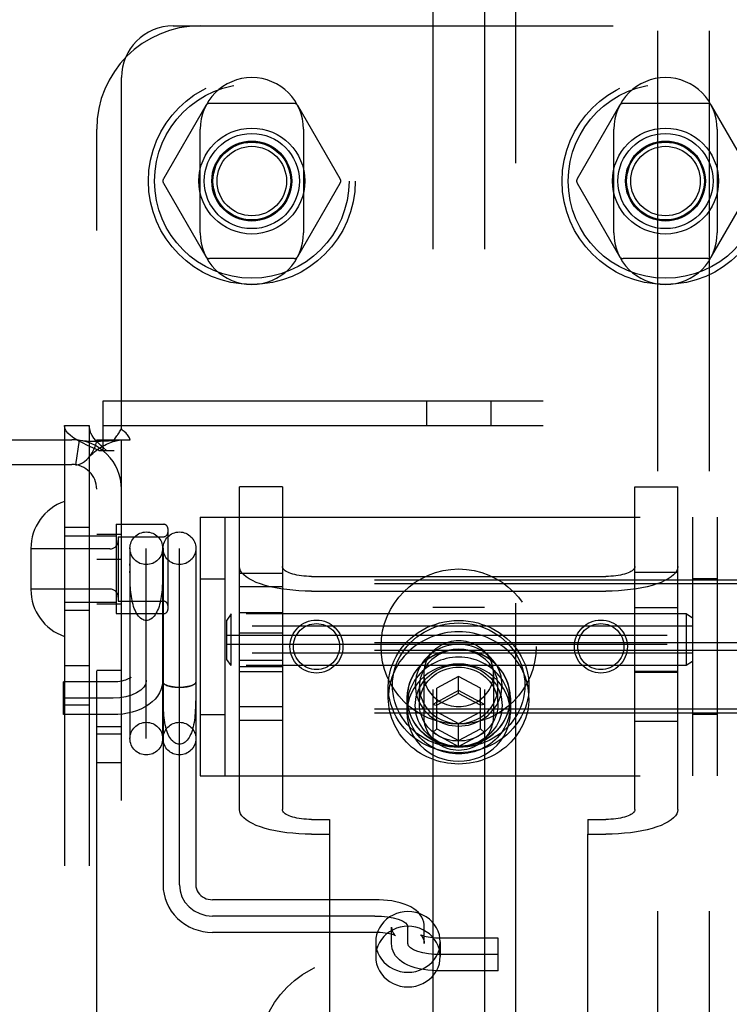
# Model space of a CAD drawing. Header units: inches. Extents: x 0 to 193, y 0 to 125.
# Tile 39 of 99: x 88.52 to 90.24, y 63.12 to 65.49. Entities that reach past the tile are written whole.
import ezdxf

# ---------------------------------------------------------------- set-up
doc = ezdxf.new("R2010")
doc.units = ezdxf.units.IN
doc.header["$LTSCALE"] = 10.63801
doc.header["$MEASUREMENT"] = 0
doc.linetypes.add('HIDDEN', pattern=[0.2, 0.1, -0.1])
doc.layers.add('DEFAULT_2', color=8, linetype='HIDDEN')
doc.layers.add('EXD_ENCLOSURE_SUBPANEL', color=7, linetype='CONTINUOUS')

msp = doc.modelspace()

# ---------------------------------------------------------------- linework, layer by layer
at = {"layer": 'DEFAULT_2', "color": 8, "linetype": 'HIDDEN'}
for p, q in [((89.7218, 78.9778), (89.7218, 46.9818)), ((89.5218, 66.0038), (89.5218, 60.7538)), ((89.6468, 66.0038), (89.6468, 60.7538)), ((88.8943, 65.4798), (91.1468, 65.4798)), ((88.7693, 64.506), (88.7693, 65.3548)), ((88.9732, 65.2873), (88.8707, 65.1098)), ((89.1868, 65.2923), (88.9818, 65.2923)), ((89.2979, 65.1098), (89.1955, 65.2873)), ((89.9732, 65.2873), (89.8707, 65.1098)), ((90.1868, 65.2923), (89.9818, 65.2923)), ((90.2979, 65.1098), (90.1955, 65.2873)), ((88.7093, 60.7298), (88.7093, 65.2298)), ((88.9593, 64.9798), (88.9593, 65.2298)), ((89.2093, 65.2298), (89.2093, 64.9798)), ((89.9593, 64.9798), (89.9593, 65.2298)), ((90.2093, 65.2298), (90.2093, 64.9798)), ((88.8707, 65.0998), (88.9732, 64.9223)), ((89.1955, 64.9223), (89.2979, 65.0998)), ((89.8707, 65.0998), (89.9732, 64.9223)), ((90.1955, 64.9223), (90.2979, 65.0998)), ((89.1868, 64.9173), (88.9818, 64.9173)), ((90.1868, 64.9173), (89.9818, 64.9173)), ((88.7248, 64.5738), (90.4438, 64.5738)), ((88.7248, 64.4538), (88.7248, 64.5738)), ((89.5063, 64.5738), (89.5063, 64.5138)), ((89.6623, 64.5738), (89.6623, 64.5138)), ((88.6313, 64.5138), (88.6913, 64.5138)), ((88.6313, 64.5138), (88.6313, 61.4458)), ((88.6913, 64.5138), (88.6913, 61.4458)), ((88.7248, 64.5138), (90.4438, 64.5138)), ((88.2393, 64.4798), (88.6493, 64.4798)), ((88.6671, 64.4785), (88.6582, 64.4191)), ((88.7093, 64.4798), (88.751, 64.4798)), ((88.751, 64.4798), (88.7902, 64.4798)), ((88.7693, 61.4798), (88.7693, 64.4798)), ((88.7143, 64.4538), (88.7513, 64.4538)), ((88.2393, 64.4198), (88.6493, 64.4198)), ((89.1583, 64.3662), (89.0543, 64.3662)), ((89.0543, 63.5859), (89.0543, 64.3662)), ((89.1583, 64.3662), (89.1583, 63.5859)), ((90.0103, 64.3662), (90.1143, 64.3662)), ((90.0103, 63.5859), (90.0103, 64.3662)), ((90.1143, 63.5859), (90.1143, 64.3662)), ((88.7563, 64.2753), (88.8713, 64.2753)), ((88.7563, 64.2753), (88.7563, 64.0593)), ((88.9593, 64.2923), (90.2093, 64.2923)), ((88.9593, 64.2923), (88.9593, 63.6673)), ((89.0193, 64.2923), (89.0193, 63.6673)), ((90.1493, 64.2923), (90.1493, 63.6673)), ((90.2093, 64.2923), (90.2093, 63.6673)), ((88.6913, 64.2673), (88.6313, 64.2673)), ((88.7093, 64.2518), (88.7693, 64.2518)), ((88.8813, 64.2653), (88.8813, 64.0693)), ((88.6313, 64.2473), (88.7563, 64.2473)), ((88.7613, 64.2453), (88.8713, 64.2453)), ((88.7613, 64.2453), (88.7613, 64.0893)), ((88.5503, 64.2168), (88.5503, 64.1178)), ((88.7413, 64.2158), (88.5503, 64.2158)), ((88.7898, 64.2173), (88.7898, 63.7573)), ((88.8293, 63.7576), (88.8293, 64.217)), ((88.8688, 64.2173), (88.8688, 63.7573)), ((88.8698, 64.2173), (88.8698, 63.4039)), ((88.9093, 63.4039), (88.9093, 64.217)), ((88.9488, 64.2173), (88.9488, 63.4039)), ((88.7093, 64.1908), (88.7693, 64.1908)), ((88.7898, 64.1757), (88.7898, 64.18)), ((88.7899, 64.1526), (88.7898, 64.1621)), ((89.0543, 64.1575), (89.1583, 64.1575)), ((90.0103, 64.1598), (90.1143, 64.1598)), ((90.4443, 64.1406), (86.9743, 64.1406)), ((90.4443, 64.1311), (86.9743, 64.1311)), ((88.9593, 64.1438), (89.0193, 64.1438)), ((89.2283, 64.1493), (89.9403, 64.1493)), ((90.2093, 64.1438), (90.1493, 64.1438)), ((88.7413, 64.1188), (88.5503, 64.1188)), ((89.0543, 64.1246), (89.1583, 64.1246)), ((89.2283, 64.1137), (89.9403, 64.1137)), ((88.6313, 64.0873), (88.7563, 64.0873)), ((88.7093, 64.0828), (88.7693, 64.0828)), ((88.7613, 64.0893), (88.8713, 64.0893)), ((88.6913, 64.0673), (88.6313, 64.0673)), ((88.7563, 64.0593), (88.8713, 64.0593)), ((89.0343, 64.0587), (89.0243, 64.0437)), ((90.1343, 64.0587), (89.0343, 64.0587)), ((89.0343, 63.9337), (89.0343, 64.0587)), ((89.1583, 64.0612), (89.0543, 64.0612)), ((89.6468, 64.0738), (89.5218, 64.0738)), ((90.0103, 64.0742), (90.1143, 64.0742)), ((90.1343, 64.0587), (90.1343, 63.9337)), ((90.1493, 64.0487), (90.1343, 64.0587)), ((89.0243, 63.9487), (89.0243, 64.0437)), ((90.1493, 64.0287), (89.0243, 64.0287)), ((89.0543, 64.0126), (89.1583, 64.0126)), ((90.4443, 63.9892), (86.9743, 63.9892)), ((89.0243, 64.0072), (90.1493, 64.0072)), ((90.4443, 63.9704), (86.9743, 63.9704)), ((89.0243, 63.9852), (90.1493, 63.9852)), ((90.1493, 63.9637), (89.0243, 63.9637)), ((89.0343, 63.9337), (89.0243, 63.9487)), ((89.0543, 63.947), (89.1583, 63.947)), ((90.1493, 63.9437), (90.1343, 63.9337)), ((88.6313, 63.9338), (88.6913, 63.9338)), ((88.7093, 63.9228), (88.7693, 63.9228)), ((90.1343, 63.9337), (89.0343, 63.9337)), ((89.1583, 63.9312), (89.0543, 63.9312)), ((89.0543, 63.9197), (89.1583, 63.9197)), ((89.6468, 63.9338), (89.5218, 63.9338)), ((90.1143, 63.9197), (90.0103, 63.9197)), ((90.0103, 63.9182), (90.1143, 63.9182)), ((88.7493, 63.8943), (88.6293, 63.8943)), ((88.6293, 63.8153), (88.6293, 63.8943)), ((88.8698, 63.8944), (88.8698, 63.8943)), ((88.9488, 63.8943), (88.9488, 63.8944)), ((89.4998, 63.9141), (89.4998, 63.8098)), ((89.5843, 63.9075), (89.5318, 63.8791)), ((89.5843, 63.8665), (89.5843, 63.9075)), ((89.6368, 63.8791), (89.5843, 63.9075)), ((89.6688, 63.9141), (89.6688, 63.8098)), ((88.8699, 63.8661), (88.8698, 63.8801)), ((89.4143, 63.8556), (89.4143, 63.883)), ((89.4893, 63.8406), (89.4893, 63.883)), ((89.5843, 63.8739), (89.5218, 63.84)), ((89.5318, 63.781), (89.5318, 63.8791)), ((89.6468, 63.84), (89.5843, 63.8739)), ((89.6368, 63.781), (89.6368, 63.8791)), ((89.6793, 63.8406), (89.6793, 63.883)), ((89.7543, 63.8556), (89.7543, 63.883)), ((88.7493, 63.8548), (88.6293, 63.8548)), ((89.4593, 63.8556), (89.4593, 63.8201)), ((89.4598, 63.8372), (89.4598, 63.8556)), ((89.5843, 63.8665), (89.5318, 63.838)), ((89.6368, 63.838), (89.5843, 63.8665)), ((89.7088, 63.8372), (89.7088, 63.8556)), ((89.7093, 63.8556), (89.7093, 63.8201)), ((90.4443, 63.8285), (86.9743, 63.8285)), ((88.6313, 63.8388), (88.6913, 63.8388)), ((89.0543, 63.835), (89.1583, 63.835)), ((89.5218, 63.84), (89.5318, 63.838)), ((89.5318, 63.8221), (89.5843, 63.7936)), ((89.5843, 63.7936), (89.6368, 63.8221)), ((89.6468, 63.84), (89.6368, 63.838)), ((90.4443, 63.819), (86.9743, 63.819)), ((88.7493, 63.8153), (88.6293, 63.8153)), ((88.9593, 63.8158), (89.0193, 63.8158)), ((89.0543, 63.8021), (89.1583, 63.8021)), ((90.0103, 63.7998), (90.1143, 63.7998)), ((90.2093, 63.8158), (90.1493, 63.8158)), ((88.7093, 63.7868), (88.7693, 63.7868)), ((89.5218, 63.7722), (89.5318, 63.781)), ((89.5218, 63.7722), (89.5843, 63.7383)), ((89.5318, 63.781), (89.5843, 63.7526)), ((89.5843, 63.7383), (89.5843, 63.7936)), ((89.5843, 63.7526), (89.6368, 63.781)), ((89.5843, 63.7383), (89.6468, 63.7722)), ((89.6468, 63.7722), (89.6368, 63.781)), ((88.7093, 63.7688), (88.7693, 63.7688)), ((88.7093, 63.6998), (88.7693, 63.6998)), ((88.9593, 63.6673), (90.2093, 63.6673)), ((89.2283, 63.562), (89.2718, 63.562)), ((89.2718, 63.562), (89.2718, 63.5264)), ((89.8968, 63.562), (89.9403, 63.562)), ((89.8968, 63.562), (89.8968, 63.5264)), ((89.2283, 63.5264), (89.2718, 63.5264)), ((89.2718, 63.5264), (89.2718, 62.5867)), ((89.8968, 63.5264), (89.9403, 63.5264)), ((89.8968, 62.5867), (89.8968, 63.5264)), ((89.3818, 63.368), (88.9893, 63.368)), ((89.3818, 63.3285), (88.9893, 63.3285)), ((89.4223, 63.2619), (89.4223, 63.3019)), ((89.4618, 63.2619), (89.4618, 63.3019)), ((89.5013, 63.2619), (89.5013, 63.3019)), ((89.3818, 63.289), (88.9893, 63.289)), ((89.6798, 63.2748), (89.5418, 63.2748)), ((89.6798, 63.1958), (89.6798, 63.2748)), ((89.3838, 63.266), (89.3838, 63.2304)), ((89.5398, 63.266), (89.5398, 63.2304)), ((89.6798, 63.2353), (89.5418, 63.2353)), ((89.6798, 63.1958), (89.5418, 63.1958))]:
    msp.add_line(p, q, dxfattribs=at)
for points in [[(88.7143, 64.4538), (88.7002, 64.4598), (88.687, 64.4658), (88.6748, 64.4718), (88.6639, 64.4778), (88.6542, 64.4838), (88.6462, 64.4898), (88.6398, 64.4958), (88.6351, 64.5018), (88.6323, 64.5078), (88.6313, 64.5138)], [(88.7328, 64.4538), (88.7258, 64.4598), (88.7192, 64.4658), (88.7131, 64.4718), (88.7076, 64.4778), (88.7028, 64.4838), (88.6987, 64.4898), (88.6955, 64.4958), (88.6932, 64.5018), (88.6918, 64.5078), (88.6913, 64.5138)], [(88.751, 64.4798), (88.7532, 64.4822), (88.7551, 64.4844), (88.7567, 64.4866), (88.7582, 64.4887), (88.7595, 64.4906), (88.7608, 64.4926), (88.7633, 64.4967)], [(88.7633, 64.4967), (88.7647, 64.499), (88.7662, 64.5014), (88.7678, 64.5037), (88.7693, 64.506)], [(88.7758, 64.4993), (88.7735, 64.5014), (88.7713, 64.5037), (88.7693, 64.506)], [(88.7902, 64.4798), (88.7896, 64.4821), (88.7887, 64.4845), (88.7874, 64.487), (88.7858, 64.4893), (88.7841, 64.4913), (88.7823, 64.4933), (88.7802, 64.4952), (88.7758, 64.4993)], [(88.6671, 64.4785), (88.6756, 64.4775), (88.6846, 64.4768), (88.6936, 64.4765), (88.7023, 64.4763), (88.7106, 64.4763), (88.7182, 64.4764), (88.7252, 64.4766), (88.7317, 64.4768), (88.7379, 64.4771), (88.7436, 64.4774), (88.7491, 64.4777), (88.7541, 64.478), (88.7586, 64.4784), (88.7624, 64.4787), (88.7654, 64.479), (88.7669, 64.4792)], [(88.6893, 64.4359), (88.6898, 64.4365), (88.6942, 64.4419), (88.6983, 64.4479), (88.7019, 64.4543), (88.7051, 64.461), (88.7074, 64.4677), (88.7088, 64.474), (88.7093, 64.4798)], [(88.6893, 64.4359), (88.6921, 64.4389), (88.696, 64.4429), (88.7, 64.4467), (88.704, 64.4502), (88.7081, 64.4535), (88.7122, 64.4565), (88.7163, 64.4593), (88.7204, 64.4619), (88.7245, 64.4644), (88.7287, 64.4666), (88.7329, 64.4687), (88.737, 64.4706), (88.7411, 64.4722), (88.7451, 64.4737), (88.749, 64.4751), (88.7528, 64.4762), (88.7565, 64.4772), (88.76, 64.478), (88.7634, 64.4787), (88.7664, 64.4792), (88.7675, 64.4793)], [(88.7675, 64.4793), (88.7689, 64.4796), (88.7693, 64.4798)], [(88.6582, 64.4191), (88.6617, 64.419), (88.6657, 64.4196), (88.6703, 64.4211), (88.6752, 64.4237), (88.6802, 64.4272), (88.6852, 64.4316), (88.6893, 64.4359)], [(88.8688, 64.1621), (88.8688, 64.1526), (88.8687, 64.1476), (88.8686, 64.1427), (88.8685, 64.1376), (88.8683, 64.1325), (88.868, 64.1273), (88.8677, 64.1221), (88.8673, 64.1168), (88.8669, 64.1116), (88.8663, 64.1063), (88.8655, 64.1011), (88.8647, 64.096), (88.8637, 64.0909), (88.8626, 64.086), (88.8614, 64.0811), (88.86, 64.0765), (88.8584, 64.072), (88.8567, 64.0677), (88.8548, 64.0637), (88.8527, 64.06), (88.8506, 64.0566), (88.8482, 64.0535), (88.8458, 64.0507), (88.8432, 64.0484), (88.8406, 64.0464), (88.8378, 64.0449), (88.835, 64.0438), (88.8322, 64.0431), (88.8293, 64.0429)], [(89.2283, 64.1137), (89.2131, 64.114), (89.1981, 64.1146), (89.1833, 64.1158), (89.1688, 64.1173), (89.1548, 64.1193), (89.1413, 64.1217), (89.1285, 64.1245), (89.1165, 64.1277), (89.1053, 64.1312), (89.095, 64.135), (89.0858, 64.1391), (89.0776, 64.1435), (89.0706, 64.1481), (89.0648, 64.1529), (89.0603, 64.1578), (89.057, 64.1629), (89.055, 64.168), (89.0543, 64.1732)], [(89.2283, 64.1493), (89.2222, 64.1494), (89.2162, 64.1497), (89.2102, 64.1501), (89.2044, 64.1507), (89.1987, 64.1515), (89.1933, 64.1525), (89.1882, 64.1536), (89.1833, 64.1549), (89.1788, 64.1563), (89.1747, 64.1579), (89.171, 64.1595), (89.1677, 64.1613), (89.1649, 64.1631), (89.1625, 64.1651), (89.1607, 64.167), (89.1594, 64.1691), (89.1586, 64.1711), (89.1583, 64.1732)], [(90.0103, 64.1732), (90.0101, 64.1711), (90.0093, 64.1691), (90.0079, 64.167), (90.0061, 64.1651), (90.0038, 64.1631), (90.0009, 64.1613), (89.9977, 64.1595), (89.9939, 64.1579), (89.9898, 64.1563), (89.9853, 64.1549), (89.9805, 64.1536), (89.9753, 64.1525), (89.9699, 64.1515), (89.9643, 64.1507), (89.9584, 64.1501), (89.9525, 64.1497), (89.9464, 64.1494), (89.9403, 64.1493)], [(90.1143, 64.1732), (90.1137, 64.168), (90.1117, 64.1629), (90.1084, 64.1578), (90.1038, 64.1529), (90.098, 64.1481), (90.091, 64.1435), (90.0829, 64.1391), (90.0736, 64.135), (90.0634, 64.1312), (90.0522, 64.1277), (90.0401, 64.1245), (90.0273, 64.1217), (90.0139, 64.1193), (89.9998, 64.1173), (89.9854, 64.1158), (89.9705, 64.1146), (89.9555, 64.114), (89.9403, 64.1137)], [(88.8293, 64.0429), (88.8265, 64.0431), (88.8236, 64.0438), (88.8208, 64.0449), (88.8181, 64.0464), (88.8154, 64.0484), (88.8129, 64.0507), (88.8104, 64.0535), (88.8081, 64.0566), (88.8059, 64.06), (88.8039, 64.0637), (88.802, 64.0677), (88.8003, 64.072), (88.7987, 64.0765), (88.7973, 64.0811), (88.796, 64.086), (88.7949, 64.0909), (88.7939, 64.096), (88.7931, 64.1011), (88.7924, 64.1063), (88.7918, 64.1116), (88.7913, 64.1168), (88.7909, 64.1221), (88.7906, 64.1273), (88.7904, 64.1325), (88.7902, 64.1376), (88.79, 64.1427), (88.79, 64.1476), (88.7899, 64.1526)], [(89.4143, 63.883), (89.4147, 63.8937), (89.4159, 63.9044), (89.4178, 63.9151), (89.4205, 63.9257), (89.424, 63.9361), (89.4282, 63.9462), (89.4332, 63.9561), (89.4389, 63.9657), (89.4452, 63.9749), (89.4522, 63.9836), (89.4599, 63.9918), (89.4681, 63.9996), (89.4768, 64.0068), (89.4861, 64.0134), (89.4958, 64.0194), (89.5059, 64.0248), (89.5164, 64.0295), (89.5273, 64.0335), (89.5384, 64.0368), (89.5497, 64.0394), (89.5611, 64.0413), (89.5727, 64.0424), (89.5843, 64.0428), (89.5959, 64.0424), (89.6075, 64.0413), (89.619, 64.0394), (89.6303, 64.0368), (89.6414, 64.0335), (89.6522, 64.0295), (89.6627, 64.0248), (89.6728, 64.0194), (89.6825, 64.0134), (89.6918, 64.0068), (89.7006, 63.9996), (89.7088, 63.9918), (89.7164, 63.9836), (89.7234, 63.9749), (89.7298, 63.9657), (89.7355, 63.9561), (89.7404, 63.9463), (89.7447, 63.9361), (89.7481, 63.9257), (89.7509, 63.9151), (89.7528, 63.9044), (89.7539, 63.8937), (89.7543, 63.883)], [(89.4243, 63.8864), (89.4247, 63.8965), (89.4258, 63.9066), (89.4276, 63.9166), (89.4301, 63.9266), (89.4334, 63.9364), (89.4374, 63.9459), (89.4421, 63.9553), (89.4474, 63.9642), (89.4534, 63.9729), (89.46, 63.9811), (89.4672, 63.9889), (89.4749, 63.9961), (89.4832, 64.0029), (89.4919, 64.0091), (89.501, 64.0148), (89.5106, 64.0198), (89.5204, 64.0243), (89.5306, 64.0281), (89.5411, 64.0312), (89.5517, 64.0336), (89.5625, 64.0354), (89.5734, 64.0364), (89.5843, 64.0368), (89.5953, 64.0364), (89.6062, 64.0354), (89.6169, 64.0336), (89.6276, 64.0312), (89.638, 64.0281), (89.6482, 64.0243), (89.6581, 64.0199), (89.6676, 64.0148), (89.6768, 64.0091), (89.6855, 64.0029), (89.6937, 63.9961), (89.7014, 63.9889), (89.7086, 63.9811), (89.7152, 63.9729), (89.7212, 63.9643), (89.7266, 63.9553), (89.7313, 63.946), (89.7352, 63.9364), (89.7385, 63.9266), (89.7411, 63.9166), (89.7429, 63.9066), (89.744, 63.8965), (89.7443, 63.8864)], [(89.7543, 63.8556), (89.7541, 63.864), (89.7534, 63.8723), (89.7522, 63.8806), (89.7506, 63.8889), (89.7485, 63.897), (89.746, 63.905), (89.743, 63.9129), (89.7396, 63.9206), (89.7358, 63.9282), (89.7315, 63.9355), (89.7269, 63.9427), (89.7219, 63.9495), (89.7164, 63.9562), (89.7107, 63.9625), (89.7045, 63.9686), (89.6981, 63.9744), (89.6913, 63.9798), (89.6842, 63.9849), (89.6769, 63.9896), (89.6693, 63.994), (89.6615, 63.998), (89.6535, 64.0016), (89.6452, 64.0048), (89.6369, 64.0076), (89.6283, 64.01), (89.6197, 64.0119), (89.6109, 64.0134), (89.6021, 64.0145), (89.5932, 64.0152), (89.5843, 64.0154), (89.5754, 64.0152), (89.5666, 64.0145), (89.5577, 64.0134), (89.549, 64.0119), (89.5403, 64.01), (89.5318, 64.0076), (89.5234, 64.0048), (89.5152, 64.0016), (89.5071, 63.998), (89.4993, 63.994), (89.4917, 63.9896), (89.4844, 63.9849), (89.4773, 63.9798), (89.4706, 63.9744), (89.4641, 63.9686), (89.458, 63.9625), (89.4522, 63.9562), (89.4468, 63.9495), (89.4417, 63.9427), (89.4371, 63.9355), (89.4329, 63.9282), (89.429, 63.9206), (89.4256, 63.9129), (89.4226, 63.905), (89.4201, 63.897), (89.418, 63.8889), (89.4164, 63.8806), (89.4153, 63.8723), (89.4146, 63.864), (89.4143, 63.8556)], [(89.5843, 63.9935), (89.5783, 63.9933), (89.5723, 63.9927), (89.5664, 63.9917), (89.5605, 63.9903), (89.5548, 63.9885), (89.5492, 63.9864), (89.5438, 63.9838), (89.5386, 63.9809), (89.5337, 63.9777), (89.529, 63.9741), (89.5246, 63.9703), (89.5205, 63.9661), (89.5167, 63.9617), (89.5132, 63.9571), (89.5102, 63.9522), (89.5075, 63.9471), (89.5052, 63.9419), (89.5032, 63.9365), (89.5018, 63.931), (89.5007, 63.9254), (89.5, 63.9198), (89.4998, 63.9141)], [(89.6688, 63.9141), (89.6686, 63.9198), (89.668, 63.9254), (89.6669, 63.931), (89.6654, 63.9365), (89.6635, 63.9419), (89.6612, 63.9471), (89.6585, 63.9522), (89.6554, 63.9571), (89.652, 63.9617), (89.6482, 63.9661), (89.6441, 63.9703), (89.6397, 63.9741), (89.635, 63.9777), (89.63, 63.9809), (89.6248, 63.9838), (89.6194, 63.9864), (89.6138, 63.9885), (89.6081, 63.9903), (89.6023, 63.9917), (89.5963, 63.9927), (89.5904, 63.9933), (89.5843, 63.9935)], [(89.7093, 63.8556), (89.7086, 63.868), (89.7066, 63.8801), (89.7032, 63.8919), (89.6985, 63.9034), (89.6926, 63.9144), (89.6854, 63.9247), (89.6772, 63.9342), (89.668, 63.9429), (89.6578, 63.9507), (89.6468, 63.9574), (89.6352, 63.963), (89.6229, 63.9674), (89.6103, 63.9705), (89.5974, 63.9725), (89.5843, 63.9731), (89.5713, 63.9725), (89.5583, 63.9705), (89.5457, 63.9674), (89.5335, 63.963), (89.5218, 63.9574), (89.5109, 63.9507), (89.5007, 63.9429), (89.4914, 63.9342), (89.4832, 63.9247), (89.4761, 63.9144), (89.4701, 63.9034), (89.4654, 63.8919), (89.4621, 63.8801), (89.46, 63.868), (89.4593, 63.8556)], [(89.7088, 63.8556), (89.7086, 63.8627), (89.7079, 63.8698), (89.7068, 63.8767), (89.7052, 63.8836), (89.7032, 63.8905), (89.7007, 63.8971), (89.6979, 63.9037), (89.6946, 63.91), (89.6909, 63.9162), (89.6868, 63.9221), (89.6823, 63.9278), (89.6775, 63.9332), (89.6724, 63.9384), (89.6669, 63.9432), (89.6611, 63.9477), (89.655, 63.9519), (89.6487, 63.9558), (89.6422, 63.9592), (89.6354, 63.9623), (89.6285, 63.965), (89.6214, 63.9673), (89.6141, 63.9692), (89.6068, 63.9707), (89.5993, 63.9718), (89.5918, 63.9724), (89.5843, 63.9726), (89.5768, 63.9724), (89.5693, 63.9718), (89.5619, 63.9707), (89.5545, 63.9692), (89.5473, 63.9673), (89.5402, 63.965), (89.5332, 63.9623), (89.5265, 63.9592), (89.5199, 63.9558), (89.5136, 63.9519), (89.5075, 63.9477), (89.5018, 63.9432), (89.4963, 63.9384), (89.4911, 63.9332), (89.4863, 63.9278), (89.4819, 63.9221), (89.4778, 63.9162), (89.4741, 63.91), (89.4708, 63.9037), (89.4679, 63.8971), (89.4655, 63.8905), (89.4634, 63.8836), (89.4619, 63.8767), (89.4607, 63.8698), (89.4601, 63.8627), (89.4598, 63.8556)], [(89.6893, 63.8864), (89.689, 63.8936), (89.6882, 63.9008), (89.6868, 63.908), (89.6848, 63.9152), (89.6822, 63.9222), (89.6791, 63.929), (89.6754, 63.9356), (89.6712, 63.9419), (89.6665, 63.9478), (89.6614, 63.9534), (89.6558, 63.9587), (89.6499, 63.9635), (89.6436, 63.9679), (89.6369, 63.9718), (89.63, 63.9753), (89.6228, 63.9782), (89.6153, 63.9807), (89.6077, 63.9826), (89.6, 63.984), (89.5922, 63.9848), (89.5843, 63.9851), (89.5765, 63.9848), (89.5686, 63.984), (89.5609, 63.9826), (89.5533, 63.9807), (89.5459, 63.9782), (89.5387, 63.9753), (89.5317, 63.9718), (89.5251, 63.9679), (89.5187, 63.9635), (89.5128, 63.9587), (89.5072, 63.9534), (89.5021, 63.9478), (89.4975, 63.9419), (89.4933, 63.9356), (89.4896, 63.929), (89.4864, 63.9221), (89.4839, 63.9151), (89.4819, 63.908), (89.4804, 63.9008), (89.4796, 63.8936), (89.4793, 63.8864)], [(89.6793, 63.883), (89.6791, 63.8895), (89.6783, 63.896), (89.677, 63.9026), (89.6752, 63.909), (89.6729, 63.9153), (89.67, 63.9215), (89.6667, 63.9275), (89.6629, 63.9332), (89.6587, 63.9386), (89.654, 63.9436), (89.649, 63.9484), (89.6437, 63.9527), (89.6379, 63.9567), (89.6319, 63.9603), (89.6256, 63.9634), (89.6191, 63.9661), (89.6124, 63.9683), (89.6055, 63.97), (89.5985, 63.9713), (89.5914, 63.972), (89.5843, 63.9723), (89.5772, 63.972), (89.5701, 63.9713), (89.5631, 63.97), (89.5563, 63.9683), (89.5495, 63.9661), (89.543, 63.9634), (89.5367, 63.9603), (89.5307, 63.9567), (89.525, 63.9527), (89.5196, 63.9484), (89.5146, 63.9436), (89.51, 63.9386), (89.5057, 63.9332), (89.5019, 63.9275), (89.4986, 63.9215), (89.4958, 63.9153), (89.4934, 63.909), (89.4916, 63.9025), (89.4903, 63.896), (89.4896, 63.8895), (89.4893, 63.883)], [(89.7088, 63.8372), (89.7086, 63.8443), (89.7079, 63.8513), (89.7068, 63.8583), (89.7052, 63.8652), (89.7032, 63.872), (89.7007, 63.8787), (89.6979, 63.8852), (89.6946, 63.8915), (89.6909, 63.8977), (89.6868, 63.9036), (89.6823, 63.9093), (89.6775, 63.9148), (89.6724, 63.9199), (89.6669, 63.9247), (89.6611, 63.9293), (89.655, 63.9335), (89.6487, 63.9373), (89.6422, 63.9408), (89.6354, 63.9439), (89.6285, 63.9466), (89.6214, 63.9489), (89.6141, 63.9508), (89.6068, 63.9523), (89.5993, 63.9533), (89.5918, 63.954), (89.5843, 63.9542), (89.5768, 63.954), (89.5693, 63.9533), (89.5619, 63.9523), (89.5545, 63.9508), (89.5473, 63.9489), (89.5402, 63.9466), (89.5332, 63.9439), (89.5265, 63.9408), (89.5199, 63.9373), (89.5136, 63.9335), (89.5075, 63.9293), (89.5018, 63.9247), (89.4963, 63.9199), (89.4911, 63.9148), (89.4863, 63.9093), (89.4819, 63.9036), (89.4778, 63.8977), (89.4741, 63.8915), (89.4708, 63.8852), (89.4679, 63.8787), (89.4655, 63.872), (89.4634, 63.8652), (89.4619, 63.8583), (89.4607, 63.8513), (89.4601, 63.8443), (89.4598, 63.8372)], [(89.7093, 63.8201), (89.7086, 63.8324), (89.7066, 63.8445), (89.7032, 63.8564), (89.6985, 63.8679), (89.6926, 63.8788), (89.6854, 63.8891), (89.6772, 63.8987), (89.668, 63.9074), (89.6578, 63.9151), (89.6468, 63.9218), (89.6352, 63.9274), (89.6229, 63.9318), (89.6103, 63.935), (89.5974, 63.9369), (89.5843, 63.9375), (89.5713, 63.9369), (89.5583, 63.935), (89.5457, 63.9318), (89.5335, 63.9274), (89.5218, 63.9218), (89.5109, 63.9151), (89.5007, 63.9074), (89.4914, 63.8987), (89.4832, 63.8891), (89.4761, 63.8788), (89.4701, 63.8679), (89.4654, 63.8564), (89.4621, 63.8445), (89.46, 63.8324), (89.4593, 63.8201)], [(89.4793, 63.8372), (89.4796, 63.8444), (89.4804, 63.8516), (89.4819, 63.8588), (89.4839, 63.8659), (89.4864, 63.8729), (89.4896, 63.8797), (89.4933, 63.8863), (89.4975, 63.8926), (89.5021, 63.8986), (89.5072, 63.9042), (89.5128, 63.9094), (89.5187, 63.9142), (89.5251, 63.9186), (89.5317, 63.9226), (89.5387, 63.926), (89.5459, 63.929), (89.5533, 63.9314), (89.5609, 63.9334), (89.5686, 63.9347), (89.5765, 63.9356), (89.5843, 63.9358), (89.5922, 63.9356), (89.6, 63.9347), (89.6077, 63.9334), (89.6153, 63.9314), (89.6228, 63.929), (89.63, 63.926), (89.6369, 63.9226), (89.6436, 63.9186), (89.6499, 63.9142), (89.6558, 63.9094), (89.6614, 63.9042), (89.6665, 63.8986), (89.6712, 63.8926), (89.6754, 63.8863), (89.6791, 63.8797), (89.6822, 63.8729), (89.6848, 63.8659), (89.6868, 63.8588), (89.6882, 63.8516), (89.689, 63.8444), (89.6893, 63.8372)], [(89.4893, 63.8406), (89.4896, 63.8471), (89.4903, 63.8536), (89.4916, 63.8601), (89.4934, 63.8666), (89.4958, 63.8729), (89.4986, 63.8791), (89.5019, 63.885), (89.5057, 63.8907), (89.51, 63.8961), (89.5146, 63.9012), (89.5196, 63.906), (89.525, 63.9103), (89.5307, 63.9143), (89.5367, 63.9179), (89.543, 63.921), (89.5495, 63.9237), (89.5563, 63.9259), (89.5631, 63.9276), (89.5701, 63.9289), (89.5772, 63.9296), (89.5843, 63.9299), (89.5914, 63.9296), (89.5985, 63.9289), (89.6055, 63.9276), (89.6124, 63.9259), (89.6191, 63.9237), (89.6256, 63.921), (89.6319, 63.9179), (89.6379, 63.9143), (89.6437, 63.9103), (89.649, 63.906), (89.654, 63.9012), (89.6587, 63.8962), (89.6629, 63.8908), (89.6667, 63.8851), (89.67, 63.8791), (89.6729, 63.8729), (89.6752, 63.8666), (89.677, 63.8601), (89.6783, 63.8536), (89.6791, 63.8471), (89.6793, 63.8406)], [(88.7915, 63.9052), (88.7916, 63.9055), (88.7918, 63.9057), (88.7915, 63.9054), (88.7908, 63.9047), (88.7895, 63.9038), (88.7877, 63.9027), (88.7854, 63.9014), (88.7825, 63.9001), (88.779, 63.8988), (88.775, 63.8976), (88.7705, 63.8965), (88.7656, 63.8956), (88.7604, 63.8949), (88.7549, 63.8944), (88.7493, 63.8943)], [(88.8293, 63.8985), (88.8278, 63.89), (88.8233, 63.8818), (88.816, 63.8743), (88.8059, 63.8676), (88.7938, 63.8622), (88.7801, 63.8582), (88.7651, 63.8557), (88.7493, 63.8548)], [(88.8688, 63.8985), (88.8684, 63.8907), (88.8669, 63.883), (88.8644, 63.8752), (88.8609, 63.8676), (88.8563, 63.8601), (88.8506, 63.8529), (88.8436, 63.846), (88.8355, 63.8396), (88.8264, 63.8338), (88.8164, 63.8287), (88.8058, 63.8245), (88.7949, 63.8211), (88.7837, 63.8186), (88.7723, 63.8167), (88.7608, 63.8157), (88.7493, 63.8153)], [(88.7898, 63.8985), (88.79, 63.901), (88.7906, 63.9031), (88.7912, 63.9046), (88.7915, 63.9052)], [(88.9488, 63.8943), (88.9485, 63.8925), (88.9475, 63.8909), (88.9458, 63.8893), (88.9435, 63.8877), (88.9407, 63.8863), (88.9373, 63.885), (88.9334, 63.8839), (88.9291, 63.8829), (88.9244, 63.8821), (88.9195, 63.8816), (88.9145, 63.8812), (88.9093, 63.8811), (88.9042, 63.8812), (88.8991, 63.8816), (88.8942, 63.8821), (88.8896, 63.8829), (88.8853, 63.8839), (88.8814, 63.885), (88.878, 63.8863), (88.8751, 63.8877), (88.8728, 63.8893), (88.8712, 63.8909), (88.8702, 63.8925), (88.8698, 63.8943)], [(88.8701, 63.893), (88.8707, 63.8917), (88.8717, 63.8905), (88.873, 63.8893), (88.8747, 63.8882), (88.8767, 63.8871), (88.879, 63.886), (88.8816, 63.8851), (88.8845, 63.8843), (88.8876, 63.8835), (88.8909, 63.8828), (88.8944, 63.8823), (88.898, 63.8819), (88.9017, 63.8816), (88.9055, 63.8814), (88.9093, 63.8813)], [(88.9093, 63.8813), (88.9132, 63.8814), (88.9169, 63.8816), (88.9206, 63.8819), (88.9243, 63.8823), (88.9278, 63.8828), (88.9311, 63.8835), (88.9342, 63.8843), (88.937, 63.8851), (88.9396, 63.886), (88.9419, 63.8871), (88.9439, 63.8882), (88.9456, 63.8893), (88.947, 63.8905), (88.9479, 63.8917), (88.9486, 63.893)], [(89.4998, 63.9141), (89.5, 63.9085), (89.5007, 63.9028), (89.5018, 63.8973), (89.5032, 63.8918), (89.5052, 63.8864), (89.5075, 63.8811), (89.5102, 63.8761), (89.5132, 63.8712), (89.5167, 63.8665), (89.5205, 63.8621), (89.5246, 63.858), (89.529, 63.8541), (89.5337, 63.8506), (89.5386, 63.8473), (89.5438, 63.8444), (89.5492, 63.8419), (89.5548, 63.8397), (89.5605, 63.8379), (89.5664, 63.8365), (89.5723, 63.8355), (89.5783, 63.8349), (89.5843, 63.8347)], [(89.5843, 63.8347), (89.5904, 63.8349), (89.5963, 63.8355), (89.6023, 63.8365), (89.6081, 63.8379), (89.6138, 63.8397), (89.6194, 63.8419), (89.6248, 63.8444), (89.63, 63.8473), (89.635, 63.8506), (89.6397, 63.8541), (89.6441, 63.858), (89.6482, 63.8621), (89.652, 63.8665), (89.6554, 63.8712), (89.6585, 63.8761), (89.6612, 63.8811), (89.6635, 63.8864), (89.6654, 63.8918), (89.6669, 63.8973), (89.668, 63.9028), (89.6686, 63.9085), (89.6688, 63.9141)], [(88.9488, 63.8801), (88.9487, 63.8661), (88.9487, 63.8591), (88.9486, 63.8523), (88.9484, 63.8456), (88.9483, 63.8389), (88.948, 63.8324), (88.9477, 63.826), (88.9473, 63.8197), (88.9468, 63.8135), (88.9462, 63.8075), (88.9454, 63.8017), (88.9446, 63.7961), (88.9436, 63.7907), (88.9425, 63.7854), (88.9412, 63.7805), (88.9398, 63.7758), (88.9382, 63.7713), (88.9365, 63.7672), (88.9346, 63.7633), (88.9326, 63.7598), (88.9304, 63.7566), (88.9281, 63.7537), (88.9257, 63.7512), (88.9231, 63.749), (88.9205, 63.7473), (88.9178, 63.7459), (88.915, 63.7449), (88.9122, 63.7443), (88.9093, 63.7441)], [(89.7543, 63.883), (89.7539, 63.8723), (89.7528, 63.8616), (89.7509, 63.8509), (89.7481, 63.8404), (89.7447, 63.83), (89.7404, 63.8198), (89.7355, 63.8099), (89.7298, 63.8003), (89.7234, 63.7912), (89.7164, 63.7824), (89.7088, 63.7742), (89.7006, 63.7664), (89.6918, 63.7592), (89.6826, 63.7526), (89.6728, 63.7466), (89.6627, 63.7413), (89.6522, 63.7365), (89.6414, 63.7325), (89.6303, 63.7292), (89.619, 63.7266), (89.6075, 63.7248), (89.596, 63.7236), (89.5843, 63.7233), (89.5727, 63.7236), (89.5611, 63.7248), (89.5497, 63.7266), (89.5384, 63.7292), (89.5273, 63.7325), (89.5165, 63.7365), (89.506, 63.7412), (89.4958, 63.7466), (89.4861, 63.7526), (89.4768, 63.7592), (89.4681, 63.7664), (89.4599, 63.7742), (89.4522, 63.7824), (89.4452, 63.7912), (89.4389, 63.8003), (89.4332, 63.8099), (89.4282, 63.8198), (89.424, 63.8299), (89.4205, 63.8403), (89.4178, 63.8509), (89.4159, 63.8616), (89.4147, 63.8723), (89.4143, 63.883)], [(89.7443, 63.8864), (89.744, 63.8763), (89.7429, 63.8663), (89.7411, 63.8562), (89.7385, 63.8463), (89.7352, 63.8365), (89.7313, 63.8269), (89.7266, 63.8176), (89.7212, 63.8086), (89.7152, 63.8), (89.7086, 63.7918), (89.7015, 63.784), (89.6937, 63.7767), (89.6855, 63.7699), (89.6768, 63.7637), (89.6676, 63.7581), (89.6581, 63.753), (89.6482, 63.7486), (89.638, 63.7448), (89.6276, 63.7417), (89.6169, 63.7392), (89.6062, 63.7375), (89.5953, 63.7364), (89.5843, 63.7361), (89.5734, 63.7364), (89.5625, 63.7375), (89.5517, 63.7392), (89.5411, 63.7417), (89.5306, 63.7448), (89.5204, 63.7486), (89.5106, 63.753), (89.501, 63.7581), (89.4919, 63.7637), (89.4832, 63.7699), (89.4749, 63.7767), (89.4672, 63.784), (89.46, 63.7918), (89.4534, 63.8), (89.4474, 63.8086), (89.4421, 63.8176), (89.4374, 63.8269), (89.4334, 63.8365), (89.4301, 63.8463), (89.4276, 63.8562), (89.4258, 63.8663), (89.4247, 63.8763), (89.4243, 63.8864)], [(89.4793, 63.8864), (89.4796, 63.8792), (89.4804, 63.872), (89.4819, 63.8648), (89.4839, 63.8577), (89.4865, 63.8507), (89.4896, 63.8439), (89.4933, 63.8373), (89.4975, 63.831), (89.5021, 63.825), (89.5073, 63.8194), (89.5128, 63.8142), (89.5187, 63.8094), (89.5251, 63.805), (89.5317, 63.801), (89.5387, 63.7976), (89.5459, 63.7946), (89.5533, 63.7922), (89.5609, 63.7902), (89.5687, 63.7889), (89.5765, 63.788), (89.5843, 63.7878), (89.5922, 63.788), (89.6, 63.7889), (89.6077, 63.7902), (89.6153, 63.7922), (89.6228, 63.7946), (89.63, 63.7976), (89.6369, 63.801), (89.6436, 63.805), (89.6499, 63.8094), (89.6559, 63.8142), (89.6614, 63.8194), (89.6665, 63.825), (89.6712, 63.831), (89.6754, 63.8373), (89.6791, 63.8439), (89.6822, 63.8507), (89.6848, 63.8577), (89.6868, 63.8648), (89.6882, 63.872), (89.689, 63.8792), (89.6893, 63.8864)], [(89.4893, 63.883), (89.4896, 63.8765), (89.4903, 63.87), (89.4916, 63.8635), (89.4934, 63.857), (89.4958, 63.8507), (89.4986, 63.8445), (89.5019, 63.8386), (89.5057, 63.8329), (89.51, 63.8275), (89.5146, 63.8224), (89.5196, 63.8177), (89.525, 63.8133), (89.5307, 63.8093), (89.5367, 63.8058), (89.543, 63.8026), (89.5495, 63.7999), (89.5563, 63.7977), (89.5631, 63.796), (89.5701, 63.7947), (89.5772, 63.794), (89.5843, 63.7937), (89.5914, 63.794), (89.5985, 63.7947), (89.6055, 63.796), (89.6124, 63.7977), (89.6191, 63.7999), (89.6256, 63.8026), (89.6319, 63.8058), (89.6379, 63.8093), (89.6437, 63.8133), (89.649, 63.8177), (89.6541, 63.8224), (89.6587, 63.8275), (89.6629, 63.8329), (89.6667, 63.8386), (89.67, 63.8445), (89.6729, 63.8507), (89.6752, 63.857), (89.677, 63.8635), (89.6783, 63.87), (89.6791, 63.8765), (89.6793, 63.883)], [(88.9093, 63.7441), (88.9065, 63.7443), (88.9037, 63.7449), (88.9009, 63.7459), (88.8982, 63.7473), (88.8955, 63.749), (88.893, 63.7512), (88.8905, 63.7537), (88.8882, 63.7566), (88.886, 63.7598), (88.884, 63.7633), (88.8821, 63.7672), (88.8804, 63.7713), (88.8788, 63.7758), (88.8774, 63.7805), (88.8761, 63.7854), (88.875, 63.7907), (88.874, 63.7961), (88.8732, 63.8017), (88.8725, 63.8075), (88.8719, 63.8135), (88.8714, 63.8197), (88.871, 63.826), (88.8706, 63.8324), (88.8704, 63.8389), (88.8702, 63.8456), (88.8701, 63.8523), (88.87, 63.8591), (88.8699, 63.8661)], [(89.7543, 63.8556), (89.7541, 63.8473), (89.7534, 63.839), (89.7522, 63.8307), (89.7506, 63.8224), (89.7485, 63.8143), (89.746, 63.8063), (89.743, 63.7984), (89.7396, 63.7907), (89.7358, 63.7831), (89.7315, 63.7758), (89.7269, 63.7686), (89.7219, 63.7618), (89.7164, 63.7551), (89.7107, 63.7488), (89.7045, 63.7427), (89.6981, 63.7369), (89.6913, 63.7315), (89.6842, 63.7264), (89.6769, 63.7217), (89.6693, 63.7173), (89.6615, 63.7133), (89.6535, 63.7097), (89.6452, 63.7065), (89.6369, 63.7037), (89.6283, 63.7013), (89.6197, 63.6994), (89.6109, 63.6979), (89.6021, 63.6968), (89.5932, 63.6961), (89.5843, 63.6959), (89.5754, 63.6961), (89.5666, 63.6968), (89.5577, 63.6979), (89.549, 63.6994), (89.5403, 63.7013), (89.5318, 63.7037), (89.5234, 63.7065), (89.5152, 63.7097), (89.5071, 63.7133), (89.4993, 63.7173), (89.4917, 63.7217), (89.4844, 63.7264), (89.4773, 63.7315), (89.4706, 63.7369), (89.4641, 63.7427), (89.458, 63.7488), (89.4522, 63.7551), (89.4468, 63.7618), (89.4417, 63.7686), (89.4371, 63.7758), (89.4329, 63.7831), (89.429, 63.7907), (89.4256, 63.7984), (89.4226, 63.8063), (89.4201, 63.8143), (89.418, 63.8224), (89.4164, 63.8307), (89.4153, 63.839), (89.4146, 63.8473), (89.4143, 63.8556)], [(89.4593, 63.8556), (89.46, 63.8433), (89.4621, 63.8312), (89.4654, 63.8194), (89.4701, 63.8079), (89.4761, 63.7969), (89.4832, 63.7866), (89.4914, 63.7771), (89.5007, 63.7684), (89.5109, 63.7606), (89.5218, 63.7539), (89.5335, 63.7483), (89.5457, 63.7439), (89.5583, 63.7408), (89.5713, 63.7388), (89.5843, 63.7382), (89.5974, 63.7388), (89.6103, 63.7408), (89.6229, 63.7439), (89.6352, 63.7483), (89.6468, 63.7539), (89.6578, 63.7606), (89.668, 63.7684), (89.6772, 63.7771), (89.6854, 63.7866), (89.6926, 63.7969), (89.6985, 63.8079), (89.7032, 63.8194), (89.7066, 63.8312), (89.7086, 63.8433), (89.7093, 63.8556)], [(89.7088, 63.8556), (89.7086, 63.8486), (89.7079, 63.8415), (89.7068, 63.8346), (89.7052, 63.8277), (89.7032, 63.8208), (89.7007, 63.8142), (89.6979, 63.8076), (89.6946, 63.8013), (89.6909, 63.7951), (89.6868, 63.7892), (89.6823, 63.7835), (89.6775, 63.7781), (89.6724, 63.7729), (89.6669, 63.7681), (89.6611, 63.7636), (89.655, 63.7594), (89.6487, 63.7555), (89.6422, 63.7521), (89.6354, 63.749), (89.6285, 63.7463), (89.6214, 63.744), (89.6141, 63.7421), (89.6068, 63.7406), (89.5993, 63.7395), (89.5918, 63.7389), (89.5843, 63.7387), (89.5768, 63.7389), (89.5693, 63.7395), (89.5619, 63.7406), (89.5545, 63.7421), (89.5473, 63.744), (89.5402, 63.7463), (89.5332, 63.749), (89.5265, 63.7521), (89.5199, 63.7555), (89.5136, 63.7594), (89.5075, 63.7636), (89.5018, 63.7681), (89.4963, 63.7729), (89.4911, 63.7781), (89.4863, 63.7835), (89.4819, 63.7892), (89.4778, 63.7951), (89.4741, 63.8013), (89.4708, 63.8076), (89.4679, 63.8142), (89.4655, 63.8208), (89.4634, 63.8277), (89.4619, 63.8346), (89.4607, 63.8415), (89.4601, 63.8486), (89.4598, 63.8556)], [(89.4593, 63.8201), (89.46, 63.8077), (89.4621, 63.7957), (89.4654, 63.7838), (89.4701, 63.7723), (89.4761, 63.7614), (89.4832, 63.751), (89.4914, 63.7415), (89.5007, 63.7328), (89.5109, 63.7251), (89.5218, 63.7184), (89.5335, 63.7128), (89.5457, 63.7084), (89.5583, 63.7052), (89.5713, 63.7033), (89.5843, 63.7026), (89.5974, 63.7033), (89.6103, 63.7052), (89.6229, 63.7084), (89.6352, 63.7128), (89.6468, 63.7184), (89.6578, 63.7251), (89.668, 63.7328), (89.6772, 63.7415), (89.6854, 63.751), (89.6926, 63.7614), (89.6985, 63.7723), (89.7032, 63.7838), (89.7066, 63.7957), (89.7086, 63.8077), (89.7093, 63.8201)], [(89.7088, 63.8372), (89.7086, 63.8301), (89.7079, 63.8231), (89.7068, 63.8161), (89.7052, 63.8092), (89.7032, 63.8024), (89.7007, 63.7957), (89.6979, 63.7892), (89.6946, 63.7828), (89.6909, 63.7767), (89.6868, 63.7707), (89.6823, 63.765), (89.6775, 63.7596), (89.6724, 63.7545), (89.6669, 63.7496), (89.6611, 63.7451), (89.655, 63.7409), (89.6487, 63.7371), (89.6422, 63.7336), (89.6354, 63.7305), (89.6285, 63.7278), (89.6214, 63.7255), (89.6141, 63.7236), (89.6068, 63.7221), (89.5993, 63.721), (89.5918, 63.7204), (89.5843, 63.7202), (89.5768, 63.7204), (89.5693, 63.721), (89.5619, 63.7221), (89.5545, 63.7236), (89.5473, 63.7255), (89.5402, 63.7278), (89.5332, 63.7305), (89.5265, 63.7336), (89.5199, 63.7371), (89.5136, 63.7409), (89.5075, 63.7451), (89.5018, 63.7496), (89.4963, 63.7545), (89.4911, 63.7596), (89.4863, 63.765), (89.4819, 63.7707), (89.4778, 63.7767), (89.4741, 63.7828), (89.4708, 63.7892), (89.4679, 63.7957), (89.4655, 63.8024), (89.4634, 63.8092), (89.4619, 63.8161), (89.4607, 63.8231), (89.4601, 63.8301), (89.4598, 63.8372)], [(89.6893, 63.8372), (89.689, 63.83), (89.6882, 63.8228), (89.6868, 63.8156), (89.6848, 63.8085), (89.6822, 63.8015), (89.6791, 63.7946), (89.6754, 63.7881), (89.6712, 63.7818), (89.6665, 63.7758), (89.6614, 63.7702), (89.6559, 63.7649), (89.6499, 63.7601), (89.6436, 63.7557), (89.6369, 63.7518), (89.63, 63.7483), (89.6228, 63.7454), (89.6153, 63.7429), (89.6077, 63.741), (89.6, 63.7396), (89.5922, 63.7388), (89.5843, 63.7385), (89.5765, 63.7388), (89.5687, 63.7396), (89.5609, 63.741), (89.5533, 63.7429), (89.5459, 63.7454), (89.5387, 63.7483), (89.5317, 63.7518), (89.5251, 63.7557), (89.5187, 63.7601), (89.5128, 63.7649), (89.5073, 63.7702), (89.5021, 63.7758), (89.4975, 63.7817), (89.4933, 63.788), (89.4896, 63.7946), (89.4865, 63.8015), (89.4839, 63.8085), (89.4819, 63.8156), (89.4804, 63.8228), (89.4796, 63.83), (89.4793, 63.8372)], [(89.6793, 63.8406), (89.6791, 63.8341), (89.6783, 63.8276), (89.677, 63.8211), (89.6752, 63.8146), (89.6729, 63.8083), (89.67, 63.8021), (89.6667, 63.7962), (89.6629, 63.7905), (89.6587, 63.7851), (89.6541, 63.78), (89.649, 63.7752), (89.6437, 63.7709), (89.6379, 63.7669), (89.6319, 63.7633), (89.6256, 63.7602), (89.6191, 63.7575), (89.6124, 63.7553), (89.6055, 63.7536), (89.5985, 63.7523), (89.5914, 63.7516), (89.5843, 63.7513), (89.5772, 63.7516), (89.5701, 63.7523), (89.5631, 63.7536), (89.5563, 63.7553), (89.5495, 63.7575), (89.543, 63.7602), (89.5367, 63.7633), (89.5307, 63.7669), (89.525, 63.7709), (89.5196, 63.7752), (89.5146, 63.78), (89.51, 63.785), (89.5057, 63.7904), (89.5019, 63.7961), (89.4986, 63.8021), (89.4958, 63.8083), (89.4934, 63.8146), (89.4916, 63.8211), (89.4903, 63.8276), (89.4896, 63.8341), (89.4893, 63.8406)], [(89.4998, 63.8098), (89.5001, 63.8036), (89.5009, 63.7974), (89.5021, 63.7912), (89.5039, 63.7852), (89.5062, 63.7793), (89.509, 63.7736), (89.5122, 63.7681), (89.5159, 63.7629), (89.52, 63.758), (89.5245, 63.7533), (89.5293, 63.7491), (89.5345, 63.7452), (89.5401, 63.7417), (89.5459, 63.7386), (89.5519, 63.7359), (89.5581, 63.7337), (89.5645, 63.732), (89.5711, 63.7308), (89.5777, 63.7301), (89.5843, 63.7298)], [(89.5843, 63.7298), (89.591, 63.7301), (89.5976, 63.7308), (89.6041, 63.732), (89.6105, 63.7338), (89.6168, 63.7359), (89.6228, 63.7386), (89.6286, 63.7417), (89.6341, 63.7452), (89.6393, 63.7491), (89.6442, 63.7533), (89.6487, 63.758), (89.6528, 63.7629), (89.6564, 63.7681), (89.6597, 63.7736), (89.6624, 63.7793), (89.6647, 63.7852), (89.6665, 63.7912), (89.6678, 63.7973), (89.6686, 63.8036), (89.6688, 63.8098)], [(89.2283, 63.5264), (89.2131, 63.5267), (89.1981, 63.5273), (89.1833, 63.5285), (89.1688, 63.53), (89.1548, 63.532), (89.1413, 63.5344), (89.1285, 63.5372), (89.1165, 63.5403), (89.1053, 63.5439), (89.095, 63.5477), (89.0858, 63.5518), (89.0776, 63.5562), (89.0706, 63.5608), (89.0648, 63.5656), (89.0603, 63.5705), (89.057, 63.5756), (89.055, 63.5807), (89.0543, 63.5859)], [(89.2283, 63.562), (89.2222, 63.5621), (89.2162, 63.5624), (89.2102, 63.5628), (89.2044, 63.5634), (89.1987, 63.5642), (89.1933, 63.5652), (89.1882, 63.5663), (89.1833, 63.5676), (89.1788, 63.569), (89.1747, 63.5705), (89.171, 63.5722), (89.1677, 63.574), (89.1649, 63.5758), (89.1625, 63.5777), (89.1607, 63.5797), (89.1594, 63.5818), (89.1586, 63.5838), (89.1583, 63.5859)], [(90.0103, 63.5859), (90.0101, 63.5838), (90.0093, 63.5818), (90.0079, 63.5797), (90.0061, 63.5777), (90.0038, 63.5758), (90.0009, 63.574), (89.9977, 63.5722), (89.9939, 63.5705), (89.9898, 63.569), (89.9853, 63.5676), (89.9805, 63.5663), (89.9753, 63.5652), (89.9699, 63.5642), (89.9643, 63.5634), (89.9584, 63.5628), (89.9525, 63.5624), (89.9464, 63.5621), (89.9403, 63.562)], [(90.1143, 63.5859), (90.1137, 63.5807), (90.1117, 63.5756), (90.1084, 63.5705), (90.1038, 63.5656), (90.098, 63.5608), (90.091, 63.5562), (90.0829, 63.5518), (90.0736, 63.5477), (90.0634, 63.5439), (90.0522, 63.5403), (90.0401, 63.5372), (90.0273, 63.5344), (90.0139, 63.532), (89.9998, 63.53), (89.9854, 63.5285), (89.9705, 63.5273), (89.9555, 63.5267), (89.9403, 63.5264)], [(88.8698, 63.4039), (88.8704, 63.3928), (88.8721, 63.3817), (88.8749, 63.3708), (88.8788, 63.3602), (88.8837, 63.3501), (88.8897, 63.3404), (88.8967, 63.3313), (88.9045, 63.3229), (88.9132, 63.3153), (88.9226, 63.3085), (88.9327, 63.3027), (88.9433, 63.2978), (88.9544, 63.294), (88.9659, 63.2912), (88.9775, 63.2895), (88.9893, 63.289)], [(88.9093, 63.4039), (88.9108, 63.3893), (88.9154, 63.3752), (88.9227, 63.3622), (88.9328, 63.3506), (88.9448, 63.3412), (88.9586, 63.3343), (88.9735, 63.33), (88.9893, 63.3285)], [(88.9488, 63.4039), (88.9492, 63.3989), (88.9504, 63.3941), (88.9523, 63.3895), (88.9548, 63.3852), (88.9578, 63.3814), (88.9614, 63.3779), (88.9654, 63.375), (88.9697, 63.3725), (88.9743, 63.3705), (88.9792, 63.3691), (88.9842, 63.3683), (88.9893, 63.368)], [(89.5013, 63.3019), (89.5009, 63.3079), (89.4998, 63.314), (89.4978, 63.3199), (89.4951, 63.3258), (89.4915, 63.3314), (89.4871, 63.3367), (89.4818, 63.3417), (89.4758, 63.3463), (89.4689, 63.3504), (89.4612, 63.3542), (89.4524, 63.3576), (89.4427, 63.3606), (89.4328, 63.363), (89.4226, 63.3649), (89.4125, 63.3662), (89.4023, 63.3672), (89.3921, 63.3678), (89.3818, 63.368)], [(89.3818, 63.3285), (89.3974, 63.328), (89.4123, 63.3265), (89.4261, 63.324), (89.4384, 63.3207), (89.4483, 63.3167), (89.4557, 63.3121), (89.4602, 63.3071), (89.4618, 63.3019)], [(89.5398, 63.266), (89.5392, 63.2749), (89.5376, 63.2835), (89.5347, 63.292), (89.5309, 63.3001), (89.526, 63.3076), (89.5202, 63.3146), (89.5135, 63.3209), (89.5061, 63.3263), (89.4981, 63.3309), (89.4895, 63.3345), (89.4805, 63.3372), (89.4712, 63.3388), (89.4618, 63.3393), (89.4524, 63.3388), (89.4432, 63.3372), (89.4342, 63.3345), (89.4256, 63.3309), (89.4175, 63.3263), (89.4101, 63.3209), (89.4034, 63.3146), (89.3976, 63.3076), (89.3928, 63.3001), (89.3889, 63.292), (89.3861, 63.2835), (89.3844, 63.2749), (89.3838, 63.266)], [(89.5398, 63.2304), (89.5392, 63.2393), (89.5376, 63.248), (89.5347, 63.2564), (89.5309, 63.2645), (89.526, 63.2721), (89.5202, 63.279), (89.5135, 63.2853), (89.5061, 63.2907), (89.4981, 63.2953), (89.4895, 63.299), (89.4805, 63.3016), (89.4712, 63.3032), (89.4618, 63.3037), (89.4524, 63.3032), (89.4432, 63.3016), (89.4342, 63.299), (89.4256, 63.2953), (89.4175, 63.2907), (89.4101, 63.2853), (89.4034, 63.279), (89.3976, 63.2721), (89.3928, 63.2645), (89.3889, 63.2564), (89.3861, 63.248), (89.3844, 63.2393), (89.3838, 63.2304)], [(89.4223, 63.3019), (89.4227, 63.2972), (89.4236, 63.293), (89.425, 63.2894), (89.4266, 63.2865), (89.4281, 63.2842), (89.4295, 63.2826), (89.4306, 63.2816), (89.4313, 63.281), (89.4315, 63.2809), (89.4315, 63.2809)], [(89.4315, 63.2809), (89.4313, 63.281), (89.4305, 63.2814), (89.4291, 63.282), (89.4271, 63.2828), (89.4244, 63.2837), (89.421, 63.2846), (89.4169, 63.2856), (89.4122, 63.2865), (89.4068, 63.2873), (89.401, 63.288), (89.3948, 63.2885), (89.3884, 63.2889), (89.3818, 63.289)], [(89.4928, 63.2825), (89.4922, 63.2828), (89.4922, 63.2829), (89.4925, 63.2826), (89.4933, 63.282), (89.4944, 63.2809), (89.4957, 63.2792), (89.4973, 63.277), (89.4987, 63.2741), (89.5, 63.2706), (89.501, 63.2665), (89.5013, 63.2619)], [(89.5418, 63.2748), (89.535, 63.2749), (89.5284, 63.2753), (89.5221, 63.2758), (89.5161, 63.2765), (89.5107, 63.2774), (89.5059, 63.2784), (89.5018, 63.2794), (89.4984, 63.2803), (89.4959, 63.2812), (89.494, 63.282), (89.4928, 63.2825)], [(89.3838, 63.266), (89.3844, 63.2571), (89.3861, 63.2485), (89.3889, 63.24), (89.3928, 63.2319), (89.3976, 63.2244), (89.4034, 63.2174), (89.4101, 63.2111), (89.4175, 63.2057), (89.4256, 63.2011), (89.4342, 63.1975), (89.4432, 63.1948), (89.4524, 63.1932), (89.4618, 63.1927), (89.4712, 63.1932), (89.4805, 63.1948), (89.4895, 63.1975), (89.4981, 63.2011), (89.5061, 63.2057), (89.5135, 63.2111), (89.5202, 63.2174), (89.526, 63.2244), (89.5309, 63.2319), (89.5347, 63.24), (89.5376, 63.2485), (89.5392, 63.2571), (89.5398, 63.266)], [(89.5418, 63.1958), (89.5312, 63.196), (89.5206, 63.1966), (89.5101, 63.1977), (89.4996, 63.1991), (89.4891, 63.2012), (89.479, 63.2037), (89.4696, 63.2067), (89.4611, 63.2102), (89.4536, 63.2139), (89.447, 63.2181), (89.4412, 63.2226), (89.4362, 63.2275), (89.432, 63.2326), (89.4285, 63.2381), (89.4258, 63.2438), (89.4239, 63.2496), (89.4227, 63.2557), (89.4223, 63.2619)], [(89.5418, 63.2353), (89.5263, 63.2358), (89.5113, 63.2373), (89.4976, 63.2397), (89.4853, 63.2431), (89.4753, 63.2471), (89.468, 63.2517), (89.4634, 63.2567), (89.4618, 63.2619)], [(89.3838, 63.2304), (89.3844, 63.2215), (89.3861, 63.2129), (89.3889, 63.2044), (89.3928, 63.1964), (89.3976, 63.1888), (89.4034, 63.1818), (89.4101, 63.1756), (89.4175, 63.1701), (89.4256, 63.1655), (89.4342, 63.1619), (89.4432, 63.1593), (89.4524, 63.1577), (89.4618, 63.1571), (89.4712, 63.1577), (89.4805, 63.1593), (89.4895, 63.1619), (89.4981, 63.1655), (89.5061, 63.1701), (89.5135, 63.1756), (89.5202, 63.1818), (89.526, 63.1888), (89.5309, 63.1964), (89.5347, 63.2044), (89.5376, 63.2129), (89.5392, 63.2215), (89.5398, 63.2304)]]:
    msp.add_lwpolyline(points, dxfattribs=at)
for centre, radius in [((89.0843, 65.1048), 0.25), ((90.0843, 65.1048), 0.25), ((89.0843, 65.1048), 0.235), ((90.0843, 65.1048), 0.235), ((89.0843, 65.1048), 0.128), ((90.0843, 65.1048), 0.128), ((89.0843, 65.1048), 0.115), ((89.0843, 65.1048), 0.0966), ((89.0843, 65.1048), 0.095), ((90.0843, 65.1048), 0.115), ((90.0843, 65.1048), 0.0966), ((90.0843, 65.1048), 0.095), ((89.0843, 65.1048), 0.094), ((89.0843, 65.1048), 0.084), ((90.0843, 65.1048), 0.094), ((90.0843, 65.1048), 0.084), ((88.8293, 64.2173), 0.0395), ((88.9093, 64.2173), 0.0395), ((89.5843, 63.9798), 0.1875), ((89.2406, 63.9798), 0.064), ((89.2406, 63.9798), 0.0556), ((89.9281, 63.9798), 0.064), ((89.9281, 63.9798), 0.0556), ((88.8293, 63.7573), 0.0395), ((88.9093, 63.7573), 0.0395)]:
    msp.add_circle(centre, radius, dxfattribs=at)
for centre, radius, start, end in [((88.9593, 65.2298), 0.25, 90, 180), ((88.8943, 65.3548), 0.125, 90, 180), ((89.0843, 65.2298), 0.125, 0, 180), ((90.0843, 65.2298), 0.125, 0, 180), ((88.9818, 65.2823), 0.01, 90.0034, 149.9992), ((89.1868, 65.2823), 0.01, 30.0031, 89.9988), ((89.9818, 65.2823), 0.01, 90.0034, 149.9992), ((90.1868, 65.2823), 0.01, 30.0031, 89.9988), ((88.8794, 65.1048), 0.01, 150.0037, 209.9986), ((89.2893, 65.1048), 0.01, 330.0037, 29.9986), ((89.8794, 65.1048), 0.01, 150.0037, 209.9986), ((89.0843, 64.9798), 0.125, 180, 360), ((90.0843, 64.9798), 0.125, 180, 360), ((88.9818, 64.9273), 0.01, 210.0031, 269.9988), ((89.1868, 64.9273), 0.01, 270.0034, 329.9992), ((89.9818, 64.9273), 0.01, 210.0031, 269.9988), ((90.1868, 64.9273), 0.01, 270.0034, 329.9992), ((88.6493, 64.3598), 0.12, 0, 90), ((88.6493, 64.3598), 0.06, 0, 90), ((88.6703, 64.2168), 0.12, 108.9656, 180), ((88.8713, 64.2653), 0.01, 0, 90), ((88.8713, 64.2553), 0.01, 270, 360), ((88.7413, 64.2358), 0.02, 270, 360), ((88.6703, 64.1178), 0.12, 180, 251.0344), ((88.7413, 64.0988), 0.02, 0, 90), ((88.8713, 64.0793), 0.01, 0, 90), ((88.8713, 64.0693), 0.01, 270, 360)]:
    msp.add_arc(centre, radius, start, end, dxfattribs=at)
at = {"layer": 'EXD_ENCLOSURE_SUBPANEL', "color": 8, "linetype": 'HIDDEN'}
for p, q in [((90.0656, 49.5108), (90.0656, 76.4488)), ((90.1906, 49.5108), (90.1906, 76.4488))]:
    msp.add_line(p, q, dxfattribs=at)
msp.add_circle((89.3468, 62.9798), 0.25, dxfattribs=at)

doc.saveas('drawing.dxf')
